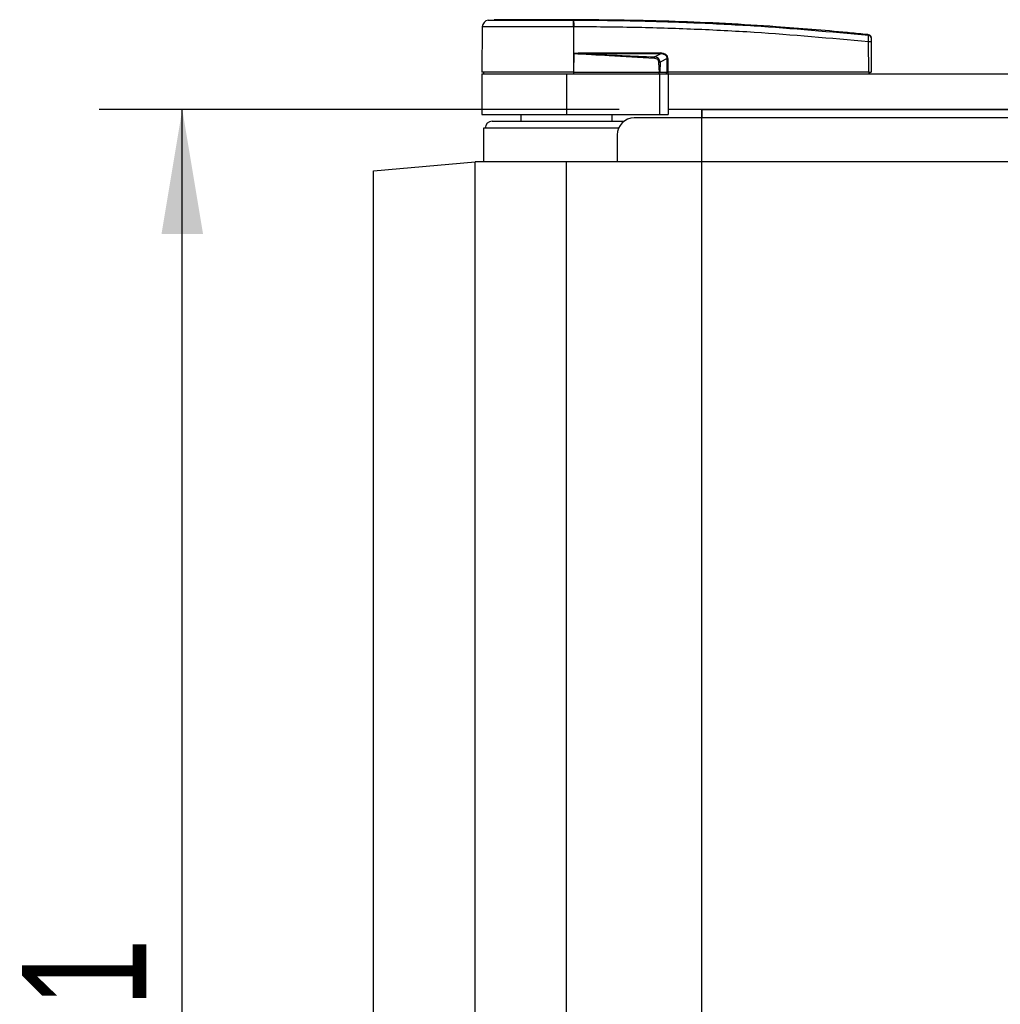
# Model space of a CAD drawing. Header units: millimetres. Extents: x 0 to 420, y 0 to 297.
# Tile 5 of 44: x 47 to 71, y 103 to 126. Entities that reach past the tile are written whole.
import ezdxf

# ---------------------------------------------------------------- set-up
doc = ezdxf.new("R2010")
doc.units = ezdxf.units.MM
doc.layers.add('QUOTE', color=174, linetype='Continuous')
doc.styles.add('SLDTEXTSTYLE3', font='TXT', dxfattribs={"width": 0.75})
doc.dimstyles.new('SLDDIMSTYLE0', dxfattribs={"dimtxt": 3, "dimasz": 3, "dimexe": 0, "dimexo": 0.0625, "dimgap": 0.75, "dimtad": 1, "dimlfac": 12.24566, "dimrnd": 1e-09, "dimzin": 12, "dimdsep": 46, "dimtxsty": 'SLDTEXTSTYLE3', "dimsah": 1, "dimcen": 0.09, "dimadec": 0, "dimazin": 3, "dimtfac": 1, "dimtdec": 3, "dimtofl": 0, "dimtmove": 0, "dimatfit": 3, "dimfxl": 0, "dimfrac": 2, "dimtolj": 1, "dimtzin": 12, "dimarcsym": 0})

# ---------------------------------------------------------------- blocks, each defined once
blk = doc.blocks.new('_D_2')
at = {"layer": 'QUOTE'}
for p, q in [((61.744, 124.252), (49.213, 124.252)), ((51.213, 80.89), (51.213, 124.252)), ((61.744, 80.89), (49.213, 80.89))]:
    blk.add_line(p, q, dxfattribs=at)
for points in [[(51.213, 124.252), (50.713, 121.252), (51.713, 121.252)], [(51.213, 80.89), (51.713, 83.89), (50.713, 83.89)]]:
    blk.add_solid(points, dxfattribs=at)
at = {"layer": 'QUOTE', "insert": (47.346, 99.246), "char_height": 3, "attachment_point": 1, "rotation": 90, "style": 'SLDTEXTSTYLE3'}
blk.add_mtext('531', dxfattribs=at)

msp = doc.modelspace()

# ---------------------------------------------------------------- linework, layer by layer
at = {"color": 7, "linetype": 'Continuous', "lineweight": 25}
for p, q in [((58.59233, 126.40465), (58.73438, 126.41588)), ((60.64852, 126.41588), (60.64841, 126.41588)), ((58.44631, 126.24367), (58.43676, 125.15013)), ((60.64865, 126.24372), (60.64945, 125.15013)), ((60.6619, 126.24371), (60.64865, 126.24372)), ((67.75852, 126.05462), (67.7611, 126.05436)), ((67.7673, 125.15013), (67.76091, 125.88134)), ((67.76116, 126.05435), (67.7611, 126.05436)), ((67.82075, 125.88134), (67.82713, 125.15013)), ((60.65375, 125.59905), (60.65379, 125.60358)), ((60.8265, 125.61341), (62.74289, 125.61341)), ((60.65375, 125.59905), (60.64984, 125.15013)), ((62.74393, 125.5923), (60.82754, 125.5923)), ((62.60036, 125.51767), (62.74393, 125.5923)), ((62.9069, 125.47977), (62.73463, 125.39022)), ((62.90819, 125.15013), (62.9069, 125.47977)), ((62.92216, 125.47977), (62.92345, 125.15013)), ((60.64945, 125.15013), (58.43676, 125.15013)), ((58.47653, 125.15013), (58.47724, 125.10929)), ((60.64778, 125.15013), (60.64775, 125.10929)), ((60.64984, 125.15013), (60.64945, 125.15013)), ((60.64984, 125.15013), (62.71987, 125.15013)), ((62.70707, 125.15013), (62.70677, 125.10929)), ((62.72612, 125.15013), (62.90819, 125.15013)), ((62.87998, 125.15013), (62.87948, 125.10929)), ((62.92345, 125.15013), (62.90819, 125.15013)), ((62.92024, 125.15013), (62.92018, 125.10929)), ((67.7673, 125.15013), (62.92345, 125.15013)), ((67.76428, 125.15013), (67.76422, 125.10929)), ((67.7673, 125.15013), (67.82713, 125.15013)), ((67.78737, 125.15013), (67.78666, 125.10929)), ((58.43641, 125.10929), (58.43641, 124.12936)), ((58.43641, 125.10929), (60.47795, 125.10929)), ((60.47795, 125.10929), (60.47795, 124.12936)), ((60.47795, 125.10929), (62.72364, 125.10929)), ((62.72364, 125.10929), (62.72364, 124.12936)), ((62.72364, 125.10929), (62.92779, 125.10929)), ((62.92779, 125.10929), (62.92779, 124.25185)), ((62.92779, 125.10929), (75.58534, 125.10929)), ((62.92779, 124.25185), (62.92779, 124.12936)), ((75.58534, 124.25185), (62.92779, 124.25185)), ((63.74441, 124.25185), (63.74441, 124.04769)), ((58.43641, 124.12936), (60.47795, 124.12936)), ((58.68139, 123.96603), (61.86619, 123.96603)), ((59.37552, 124.12936), (59.37552, 123.96603)), ((60.47795, 124.12936), (62.72364, 124.12936)), ((61.58038, 123.96603), (61.58038, 124.12936)), ((209.91865, 124.04769), (62.11118, 124.04769)), ((62.72364, 124.12936), (62.92779, 124.12936)), ((58.47724, 123.80271), (58.4741, 122.98609)), ((61.73475, 123.80271), (58.47724, 123.80271)), ((61.70287, 123.63939), (61.70287, 122.98609)), ((55.82324, 122.77176), (58.27308, 122.98609)), ((55.82324, 82.36963), (55.82324, 122.77176)), ((58.27308, 82.1553), (58.27308, 122.98609)), ((60.47795, 122.98609), (58.27308, 122.98609)), ((60.47795, 82.1553), (60.47795, 122.98609)), ((211.55188, 122.98609), (60.47795, 122.98609))]:
    msp.add_line(p, q, dxfattribs=at)
at = {"color": 7, "linetype": 'Continuous'}
for p, q in [((63.74441, 80.88955), (63.74441, 124.25185)), ((63.74441, 124.25185), (208.28542, 124.25185))]:
    msp.add_line(p, q, dxfattribs=at)
at = {"color": 7, "linetype": 'Continuous', "lineweight": 25, "flags": 128}
for points in [[(60.65375, 125.59905), (60.75108, 125.59527), (60.82754, 125.5923)], [(62.59867, 125.48248), (62.59893, 125.48781), (62.59918, 125.49305), (62.59942, 125.49809), (62.59965, 125.50286), (62.59986, 125.50728), (62.60005, 125.51126), (62.60022, 125.51474), (62.60036, 125.51767)]]:
    msp.add_lwpolyline(points, dxfattribs=at)
at = {"color": 7, "linetype": 'Continuous', "lineweight": 25}
for centre, radius, start, end in [((58.60962, 126.24224), 0.16332, 96.076872, 179.499989), ((60.03513, 126.2778), 0.61446, 356.819927, 11.918257), ((57.33673, 126.02703), 3.33443, 6.503389, 6.696809), ((60.04846, 126.27818), 0.61441, 356.784062, 11.882918), ((67.79083, 124.07343), 1.80815, 89.051899, 90.948101), ((67.75479, 125.97706), 0.06513, 0.615859, 83.895805), ((60.99567, 125.6112), 0.16919, 179.25241, 186.414342), ((62.91206, 125.6112), 0.16919, 179.25241, 186.414342), ((62.91453, 127.55969), 2.07993, 269.78976, 270.21024), ((58.68139, 123.80271), 0.16332, 90, 180), ((62.11118, 123.63939), 0.40831, 90, 180)]:
    msp.add_arc(centre, radius, start, end, dxfattribs=at)
for centre, major_axis, ratio, start_param, end_param in [((62.6324, 125.39654), (0.27767, 0.13657), 0.60672542, 5.99588539, 7.17277223), ((62.53269, 125.3442), (0.16333, 0.08633), 0.66301777, 5.94884055, 7.12572739), ((62.53269, 125.34385), (0.18711, 0.09955), 0.77058227, 5.94675229, 7.12363913), ((62.63446, 125.39675), (0.26269, 0.13002), 0.5569608, 5.9946727, 7.17155954)]:
    msp.add_ellipse(centre, major_axis=major_axis, ratio=ratio, start_param=start_param, end_param=end_param, dxfattribs=at)
for points, knots in [([(58.59233, 126.40465), (58.59761, 126.40464), (58.60817, 126.40463), (58.69068, 126.40473), (58.82095, 126.40465), (58.99839, 126.40468), (59.21841, 126.40468), (59.47351, 126.4046), (59.75775, 126.40468), (60.05236, 126.40468), (60.34834, 126.40465), (60.54034, 126.40468), (60.63635, 126.4047)], [0, 0, 0, 0, 0.1019155, 0.20383364, 0.30575296, 0.40767117, 0.50960195, 0.6115312, 0.71346155, 0.81539292, 0.90769638, 1, 1, 1, 1]), ([(60.64841, 126.41588), (60.52717, 126.41588), (60.28432, 126.41588), (59.9266, 126.41588), (59.59408, 126.41588), (59.2984, 126.41588), (59.05487, 126.41588), (58.87317, 126.41588), (58.75576, 126.41588), (58.7415, 126.41588), (58.73438, 126.41588)], [0, 0, 0, 0, 0.12488045, 0.25013958, 0.37464939, 0.49981249, 0.62476421, 0.74955772, 0.87492377, 1, 1, 1, 1]), ([(60.63635, 126.4047), (60.64079, 126.40473), (60.64524, 126.40476), (60.6497, 126.4047), (60.64971, 126.4047)], [0, 0, 0, 0, 0.99963467, 1, 1, 1, 1]), ([(67.7611, 126.05436), (67.73367, 126.05714), (67.56437, 126.07433), (66.82157, 126.14683), (65.2954, 126.27151), (63.09349, 126.39132), (61.46384, 126.40769), (60.64852, 126.41588)], [0, 0, 0, 0, 0.01170126, 0.07220884, 0.31419353, 0.65688711, 1, 1, 1, 1]), ([(60.64971, 126.4047), (60.64971, 126.4047), (61.13345, 126.40443), (62.10104, 126.3944), (63.55184, 126.34856), (65.44062, 126.25322), (66.84215, 126.12557), (67.76171, 126.04182)], [0, 0, 0, 0, 0.00000069, 0.20371068, 0.40747211, 0.61123305, 1, 1, 1, 1]), ([(60.64865, 126.24372), (60.54641, 126.2437), (60.33951, 126.24367), (60.0222, 126.24369), (59.70335, 126.24374), (59.3986, 126.24361), (59.12185, 126.24372), (58.886, 126.2437), (58.69309, 126.24364), (58.55349, 126.24374), (58.46333, 126.24372), (58.45204, 126.24368), (58.44631, 126.24367)], [0, 0, 0, 0, 0.09123037, 0.18462249, 0.28509302, 0.38847717, 0.48894659, 0.59232958, 0.69279869, 0.79618144, 0.89663467, 1, 1, 1, 1]), ([(67.76091, 125.88134), (66.84236, 125.96508), (65.44305, 126.09266), (63.5575, 126.18743), (62.11003, 126.23469), (61.14454, 126.24071), (60.6619, 126.24371)], [0, 0, 0, 0, 0.389052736, 0.59267292, 0.796380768, 1, 1, 1, 1]), ([(67.76091, 125.88134), (67.76149, 125.89964), (67.76265, 125.93629), (67.7634, 125.98482), (67.76331, 126.02122), (67.76256, 126.03772), (67.76188, 126.041), (67.76171, 126.04182)], [0, 0, 0, 0, 0.23108965, 0.4626691, 0.69303153, 0.92227335, 1, 1, 1, 1]), ([(67.76171, 126.04182), (67.76156, 126.04666), (67.76136, 126.05323), (67.7612, 126.05412), (67.76116, 126.05435)], [0, 0, 0, 0, 0.73611582, 1, 1, 1, 1]), ([(67.76116, 126.05435), (67.76839, 126.05288), (67.78285, 126.04995), (67.80117, 126.03674), (67.81428, 126.01863), (67.81931, 126.0019), (67.81971, 125.9922), (67.8198, 125.98994)], [0, 0, 0, 0, 0.23106275, 0.46212549, 0.69318856, 0.92839331, 1, 1, 1, 1]), ([(67.8198, 125.98994), (67.81981, 125.98971), (67.81981, 125.98886), (67.81987, 125.98247), (67.81991, 125.97776)], [0, 0, 0, 0, 0.26342591, 1, 1, 1, 1]), ([(67.81991, 125.97776), (67.81992, 125.97728), (67.81993, 125.97535), (67.82002, 125.96549), (67.82021, 125.94362), (67.82046, 125.91441), (67.82066, 125.89236), (67.82075, 125.88134)], [0, 0, 0, 0, 0.07774703, 0.30683638, 0.53695653, 0.76850921, 1, 1, 1, 1]), ([(60.65379, 125.60358), (60.6549, 125.60391), (60.65773, 125.60473), (60.66322, 125.60586), (60.67149, 125.6072), (60.68384, 125.60865), (60.70224, 125.61022), (60.72968, 125.61176), (60.77205, 125.61314), (60.80575, 125.61331), (60.8265, 125.61341)], [0, 0, 0, 0, 0.0199034, 0.05101553, 0.09695623, 0.16503878, 0.26617597, 0.41665359, 0.64077612, 1, 1, 1, 1]), ([(62.59867, 125.48248), (62.2355, 125.50196), (61.58695, 125.53674), (60.93891, 125.58001), (60.65375, 125.59905)], [0, 0, 0, 0, 0.559972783, 1, 1, 1, 1]), ([(60.82754, 125.5923), (61.15851, 125.57946), (61.7495, 125.55653), (62.34039, 125.52954), (62.60036, 125.51767)], [0, 0, 0, 0, 0.56002522, 1, 1, 1, 1]), ([(62.70576, 125.39022), (62.71182, 125.39023), (62.72265, 125.39026), (62.73097, 125.39023), (62.73463, 125.39022)], [0, 0, 0, 0, 0.56, 1, 1, 1, 1]), ([(62.71987, 125.15013), (62.71577, 125.19491), (62.70845, 125.27479), (62.70658, 125.35498), (62.70576, 125.39022)], [0, 0, 0, 0, 0.56058603, 1, 1, 1, 1]), ([(62.73463, 125.39022), (62.73402, 125.34536), (62.73292, 125.26518), (62.7282, 125.18532), (62.72612, 125.15013)], [0, 0, 0, 0, 0.55939227, 1, 1, 1, 1]), ([(62.71987, 125.15013), (62.72061, 125.15013), (62.72234, 125.15013), (62.72451, 125.15013), (62.72569, 125.15013), (62.72612, 125.15013)], [0, 0, 0, 0, 0.31939567, 0.74819126, 1, 1, 1, 1])]:
    msp.add_open_spline(points, degree=3, knots=knots, dxfattribs=at)

# ---------------------------------------------------------------- dimensions: what is measured, and where the dimension line sits
at = {"layer": 'QUOTE'}
dim = msp.add_linear_dim(base=(48.8321, 124.25185), p1=(63.74441, 80.88955), p2=(63.74441, 124.25185), angle=90, dimstyle='SLDDIMSTYLE0', dxfattribs=at)
dim.commit()
dim.dimension.update_dxf_attribs({"geometry": '_D_2', "text_midpoint": (48.8321, 102.5707), "dimtype": 160})

doc.saveas('drawing.dxf')
